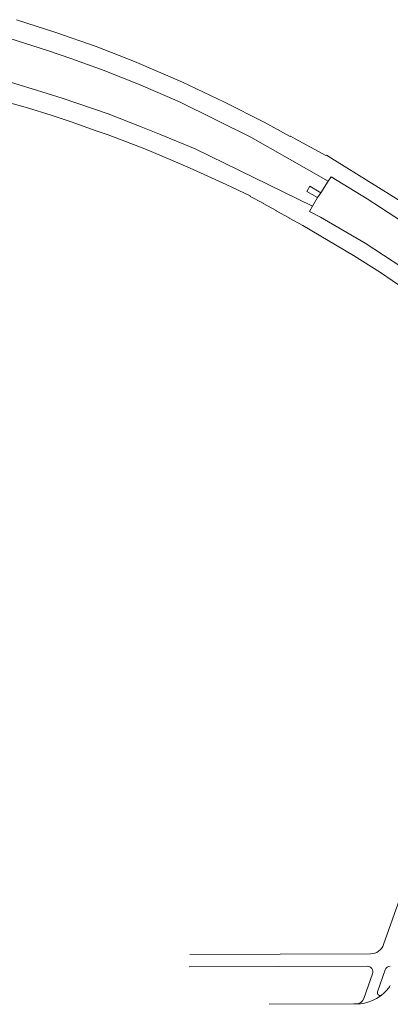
# Model space of a CAD drawing. Header units: millimetres. Extents: x 116880 to 117685, y 488002 to 489197.
# Tile 3 of 8: x 117283 to 117416, y 488819 to 489174. Entities that reach past the tile are written whole.
import ezdxf

# ---------------------------------------------------------------- set-up
doc = ezdxf.new("R2010")
doc.units = ezdxf.units.MM
doc.header["$LTSCALE"] = 500
doc.header["$MEASUREMENT"] = 0
doc.linetypes.add('DGN Style 2', pattern=[6.568357, 3.941014, -2.627343])
for name, color, linetype, lineweight in [('B-BH-KW-KUNSTWERK-GV', 7, 'Continuous', 0), ('B-BH-KW-KUNSTWERK_PERRON-GV', 7, 'Continuous', 0), ('B-PV-VH-KANTVERHARDING-G', 7, 'Continuous', 0)]:
    doc.layers.add(name, color=color, linetype=linetype, lineweight=lineweight)

msp = doc.modelspace()

# ---------------------------------------------------------------- linework, layer by layer
at = {"layer": 'B-BH-KW-KUNSTWERK-GV', "flags": 128}
for points in [[(117420.87, 489107.86), (117396.18, 489123.27), (117393.21, 489125.06), (117392.98, 489124.99), (117382, 489130.94), (117380.29, 489131.93), (117380.14, 489131.82), (117370.76, 489136.98), (117356.53, 489144.18), (117341.36, 489151.41), (117324.04, 489158.85), (117310.23, 489164.3), (117295.73, 489169.39), (117281.48, 489173.98)], [(117278.75, 489167.37), (117292.73, 489162.9), (117301.52, 489159.88), (117312.83, 489155.74), (117325.55, 489150.69), (117340.29, 489144.39), (117366.04, 489131.61), (117393.91, 489115.64), (117391.18, 489111.45), (117387.29, 489113.86), (117386.12, 489111.97), (117390.01, 489109.81), (117388.23, 489106.67), (117345.89, 489127.41), (117333.12, 489132.71), (117326.52, 489135.35), (117314.62, 489139.95), (117297.99, 489145.71), (117287.16, 489149.08), (117278.15, 489151.74)], [(117277.35, 489144.5), (117285.49, 489142.14), (117294, 489139.48), (117301.23, 489137.11), (117310.28, 489133.9), (117314.57, 489132.36), (117327.82, 489127.32), (117337.18, 489123.38), (117344.07, 489120.38), (117349.23, 489118.06), (117357.16, 489114.44), (117365.75, 489110.34), (117365.71, 489110.18), (117370.48, 489107.76), (117370.44, 489107.58), (117375.14, 489105.16), (117375.1, 489105.04), (117379.8, 489102.47), (117379.76, 489102.32), (117384.76, 489099.67), (117403.01, 489088.87), (117412.68, 489082.67), (117425.35, 489074.08)]]:
    msp.add_lwpolyline(points, dxfattribs=at)
at = {"layer": 'B-BH-KW-KUNSTWERK_PERRON-GV', "linetype": 'DGN Style 2', "flags": 128}
msp.add_lwpolyline([(117554.71, 488975.47), (117541.74, 488992.3), (117526.08, 489010.43), (117512.5, 489024.98), (117488.56, 489047.63), (117476.48, 489058.54), (117461.57, 489070.94), (117447.18, 489082.14), (117442.2, 489085.81), (117431.23, 489093.87), (117420.35, 489101.21), (117407.9, 489109.3), (117394.9, 489117.22), (117393.91, 489115.64), (117391.18, 489111.45), (117390.01, 489109.81)], dxfattribs=at)
at = {"layer": 'B-BH-KW-KUNSTWERK_PERRON-GV', "color": 7, "linetype": 'DGN Style 2', "flags": 128}
msp.add_lwpolyline([(117390.01, 489109.81), (117388.23, 489106.67), (117387.16, 489104.8), (117391.1, 489102.64), (117407.19, 489093.29), (117420.39, 489084.62), (117432.75, 489075.93), (117438.65, 489071.78), (117454.08, 489059.98), (117472.87, 489044.62), (117490.76, 489028.28), (117510.08, 489009.87), (117529.85, 488988.41), (117546.04, 488969.02), (117560.29, 488949.7), (117568.3, 488937.65)], dxfattribs=at)
at = {"layer": 'B-PV-VH-KANTVERHARDING-G', "color": 7}
for p, q in [((117431.5, 488890.44), (117413.82, 488840.13)), ((117409.12, 488836.78), (117344.01, 488836.53)), ((117407.95, 488832.28), (117343.82, 488832.03)), ((117409.85, 488829.62), (117406.71, 488820.69)), ((117411.65, 488823.07), (117414.37, 488830.96)), ((117413.87, 488829.53), (117413.95, 488829.72)), ((117415.12, 488823.78), (117414.8, 488823.42)), ((117415.42, 488824.15), (117415.12, 488823.78)), ((117415.71, 488824.54), (117415.42, 488824.15)), ((117415.99, 488824.93), (117415.71, 488824.54)), ((117416.25, 488825.33), (117415.99, 488824.93)), ((117372.63, 488818.56), (117403.92, 488818.68)), ((117403.07, 488818.68), (117403.89, 488818.68))]:
    msp.add_line(p, q, dxfattribs=at)
for centre, radius, end in [((117409.11, 488841.78), 5, 340.6407), ((117403.86, 488833.68), 15, 317.1961), ((117403.88, 488821.68), 3, 340.664)]:
    msp.add_arc(centre, radius, 270.2199, end, dxfattribs=at)
at = {"layer": 'B-PV-VH-KANTVERHARDING-G', "color": 7, "extrusion": (0, 0, -1)}
for centre, radius, start, end in [((-117407.96, 488830.28), 2, 89.7801, 199.336), ((-117416.26, 488830.31), 2, 18.9931, 89.7801), ((-117412.6, 488822.74), 1, 231.3966, 18.9931)]:
    msp.add_arc(centre, radius, start, end, dxfattribs=at)

doc.saveas('drawing.dxf')
